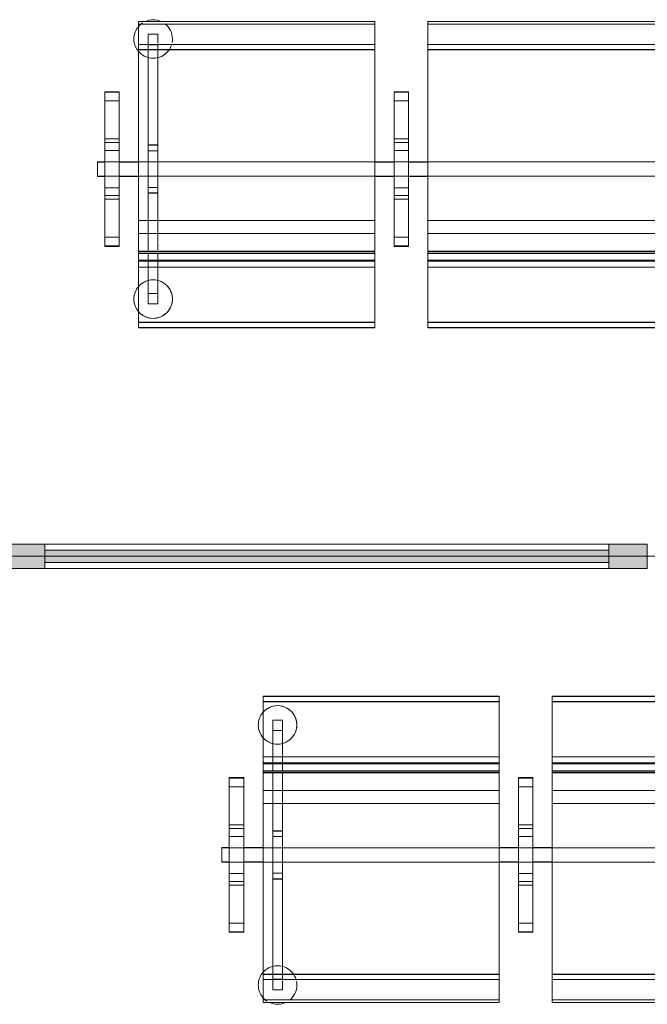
# Model space of a CAD drawing. Header units: millimetres. Extents: x 1110081 to 1268996, y -753649 to 3502.
# Tile 151 of 211: x 1202777 to 1204079, y -717696 to -715653. Entities that reach past the tile are written whole.
import ezdxf

# ---------------------------------------------------------------- set-up
doc = ezdxf.new("R2010")
doc.units = ezdxf.units.MM
for name, color, linetype, lineweight in [('A2312', 1, 'Continuous', 5), ('A272', 1, 'Continuous', 9), ('A822Custom 1Custom 2Custom 3Floor Plan00_Shared Levels and Grids', 1, 'Continuous', 5)]:
    doc.layers.add(name, color=color, linetype=linetype, lineweight=lineweight)

# ---------------------------------------------------------------- blocks, each defined once
blk = doc.blocks.new('279 - Seat-Gate-4-MO - 279 - Seat-Gate-4-MO-V168-H02-Nivå F-3_5 m_1_ Ny Plan 2 PV200')
at = {"layer": 'A272'}
for p, q in [((575.1, 773.4), (85.1, 773.4)), ((85.1, 773.4), (85.1, 759.7)), ((85.1, 773.4), (85.1, 768.4)), ((85.1, 740.2), (85.1, 768.4)), ((575.1, 768.4), (85.1, 768.4)), ((575.1, 767.8), (85.1, 767.8)), ((85.1, 767.8), (85.1, 138.2)), ((85.1, 759.7), (85.1, 728.1)), ((575.1, 773.4), (575.1, 773.4)), ((575.1, 759.7), (575.1, 773.4)), ((575.1, 768.4), (575.1, 773.4)), ((575.1, 768.4), (575.1, 740.2)), ((575.1, 138.2), (575.1, 767.8)), ((575.1, 728.1), (575.1, 759.7)), ((1175.1, 773.4), (685.1, 773.4)), ((685.1, 773.4), (685.1, 759.7)), ((685.1, 773.4), (685.1, 768.4)), ((685.1, 740.2), (685.1, 768.4)), ((1175.1, 768.4), (685.1, 768.4)), ((1175.1, 767.8), (685.1, 767.8)), ((685.1, 767.8), (685.1, 138.2)), ((685.1, 759.7), (685.1, 728.1)), ((85.1, 740.2), (85.1, 715.7)), ((105.3, 728.6), (105.3, 747.1)), ((105.3, 747.1), (105.3, 728.6)), ((105.3, 747.1), (125.3, 747.1)), ((105.3, 747.1), (125.3, 747.1)), ((125.3, 729.1), (125.3, 747.1)), ((125.3, 747.1), (125.3, 729.1)), ((575.1, 715.7), (575.1, 740.2)), ((685.1, 740.2), (685.1, 715.7)), ((85.1, 726), (85.1, 360.6)), ((85.1, 726), (575.1, 726)), ((85.1, 350), (85.1, 715.7)), ((85.1, 715.7), (575.1, 715.7)), ((575.1, 715.1), (85.1, 715.1)), ((105.3, 716.2), (105.3, 728.1)), ((105.3, 728.1), (105.3, 725.5)), ((105.3, 725.5), (105.3, 716.2)), ((125.3, 725.5), (105.3, 725.5)), ((105.3, 725.5), (125.3, 725.5)), ((105.3, 715.7), (105.3, 517.5)), ((105.3, 517.5), (105.3, 715.7)), ((125.3, 725.5), (125.3, 728.1)), ((125.3, 728.1), (125.3, 716.7)), ((125.3, 716.7), (125.3, 725.5)), ((125.3, 715.7), (125.3, 517.5)), ((125.3, 517.5), (125.3, 715.7)), ((575.1, 360.6), (575.1, 726)), ((575.1, 715.7), (575.1, 350)), ((685.1, 726), (685.1, 360.6)), ((685.1, 726), (1175.1, 726)), ((685.1, 350), (685.1, 715.7)), ((685.1, 715.7), (1175.1, 715.7)), ((1175.1, 715.1), (685.1, 715.1)), ((45.1, 627.8), (15.1, 627.8)), ((15.1, 627.8), (15.1, 608.9)), ((15.1, 627.8), (15.1, 627.2)), ((45.1, 627.2), (15.1, 627.2)), ((15.1, 627.2), (15.1, 307)), ((15.1, 627.2), (45.1, 627.2)), ((15.1, 625.2), (15.1, 608.9)), ((45.1, 627.2), (45.1, 627.8)), ((45.1, 608.9), (45.1, 627.8)), ((45.1, 307), (45.1, 627.2)), ((45.1, 608.9), (45.1, 625.2)), ((645.1, 627.8), (615.1, 627.8)), ((615.1, 627.8), (615.1, 608.9)), ((615.1, 627.8), (615.1, 627.2)), ((615.1, 307), (615.1, 627.2)), ((615.1, 627.2), (645.1, 627.2)), ((615.1, 627.2), (645.1, 627.2)), ((615.1, 625.2), (615.1, 608.9)), ((645.1, 627.2), (645.1, 627.8)), ((645.1, 608.9), (645.1, 627.8)), ((645.1, 627.2), (645.1, 307)), ((645.1, 608.9), (645.1, 625.2)), ((15.1, 608.8), (15.1, 609)), ((15.1, 467.7), (15.1, 608.9)), ((15.1, 588.9), (15.1, 608.9)), ((15.1, 608.8), (15.1, 530.5)), ((15.1, 522.7), (15.1, 608.8)), ((15.1, 608.8), (45.1, 608.8)), ((45.1, 609), (45.1, 608.8)), ((45.1, 608.9), (45.1, 467.7)), ((45.1, 608.9), (45.1, 588.9)), ((45.1, 530.5), (45.1, 608.8)), ((45.1, 608.8), (45.1, 522.7)), ((615.1, 608.8), (615.1, 609)), ((615.1, 608.9), (615.1, 609)), ((615.1, 467.7), (615.1, 608.9)), ((615.1, 588.9), (615.1, 608.9)), ((615.1, 608.8), (615.1, 530.5)), ((615.1, 522.7), (615.1, 608.8)), ((615.1, 608.8), (645.1, 608.8)), ((645.1, 609), (645.1, 608.8)), ((645.1, 608.9), (645.1, 467.7)), ((645.1, 608.9), (645.1, 588.9)), ((645.1, 530.5), (645.1, 608.8)), ((645.1, 608.8), (645.1, 522.7)), ((15.1, 588.9), (15.1, 467.7)), ((45.1, 467.7), (45.1, 588.9)), ((615.1, 588.9), (615.1, 467.7)), ((645.1, 467.7), (645.1, 588.9)), ((15.1, 530.5), (15.1, 467.7)), ((15.1, 530.5), (45.1, 530.5)), ((15.1, 506.4), (15.1, 522.7)), ((15.1, 522.7), (45.1, 522.7)), ((45.1, 467.7), (45.1, 530.5)), ((45.1, 522.7), (45.1, 506.4)), ((105.3, 482.6), (105.3, 517.5)), ((105.3, 517.5), (125.3, 517.5)), ((105.3, 517), (105.3, 505.5)), ((105.3, 517), (125.3, 517)), ((125.3, 517.5), (125.3, 482.6)), ((125.3, 505.5), (125.3, 517)), ((615.1, 530.5), (615.1, 467.7)), ((615.1, 530.5), (645.1, 530.5)), ((615.1, 506.4), (615.1, 522.7)), ((615.1, 522.7), (645.1, 522.7)), ((645.1, 467.7), (645.1, 530.5)), ((645.1, 522.7), (645.1, 506.4)), ((15.1, 467.7), (15.1, 506.4)), ((15.1, 506.4), (45.1, 506.4)), ((45.1, 506.4), (45.1, 467.7)), ((105.3, 505.5), (105.3, 482.6)), ((105.3, 505.5), (125.3, 505.5)), ((125.3, 482.6), (125.3, 505.5)), ((615.1, 467.7), (615.1, 506.4)), ((615.1, 506.4), (645.1, 506.4)), ((645.1, 506.4), (645.1, 467.7)), ((0, 482.6), (0, 467.6)), ((0, 467.6), (0, 482.6)), ((15.1, 482.6), (0, 482.6)), ((0, 482.6), (15.1, 482.6)), ((0, 482.1), (15.1, 482.1)), ((0, 452.1), (0, 482.1)), ((45.1, 482.6), (15.1, 482.6)), ((15.1, 482.6), (45.1, 482.6)), ((85.1, 482.6), (45.1, 482.6)), ((45.1, 482.6), (85.1, 482.6)), ((45.1, 482.1), (85.1, 482.1)), ((575.1, 482.6), (85.1, 482.6)), ((85.1, 482.6), (105.3, 482.6)), ((105.3, 482.6), (125.3, 482.6)), ((105.3, 482.6), (105.3, 452.6)), ((105.3, 452.6), (105.3, 482.6)), ((125.3, 482.6), (575.1, 482.6)), ((125.3, 482.6), (125.3, 452.6)), ((125.3, 452.6), (125.3, 482.6)), ((615.1, 482.6), (575.1, 482.6)), ((575.1, 482.6), (615.1, 482.6)), ((615.1, 482.1), (575.1, 482.1)), ((645.1, 482.6), (615.1, 482.6)), ((615.1, 482.6), (645.1, 482.6)), ((685.1, 482.6), (645.1, 482.6)), ((645.1, 482.6), (685.1, 482.6)), ((645.1, 482.1), (685.1, 482.1)), ((1175.1, 482.6), (685.1, 482.6)), ((685.1, 482.6), (1175.1, 482.6)), ((0, 467.6), (0, 452.6)), ((0, 452.6), (0, 467.6)), ((0, 452.6), (15.1, 452.6)), ((0, 452.6), (15.1, 452.6)), ((15.1, 452.1), (0, 452.1)), ((15.1, 467.7), (15.1, 404.9)), ((15.1, 326.5), (15.1, 467.7)), ((15.1, 467.7), (15.1, 346.5)), ((15.1, 429), (15.1, 467.7)), ((15.1, 452.6), (45.1, 452.6)), ((15.1, 452.6), (45.1, 452.6)), ((45.1, 467.7), (45.1, 326.5)), ((45.1, 404.9), (45.1, 467.7)), ((45.1, 467.7), (45.1, 429)), ((45.1, 346.5), (45.1, 467.7)), ((45.1, 452.6), (85.1, 452.6)), ((45.1, 452.6), (85.1, 452.6)), ((45.1, 452.1), (85.1, 452.1)), ((85.1, 452.6), (575.1, 452.6)), ((85.1, 452.6), (105.3, 452.6)), ((105.3, 452.6), (125.3, 452.6)), ((105.3, 452.6), (105.3, 429.6)), ((105.3, 417.6), (105.3, 452.6)), ((125.3, 452.6), (575.1, 452.6)), ((125.3, 452.6), (125.3, 417.6)), ((125.3, 429.6), (125.3, 452.6)), ((575.1, 452.6), (615.1, 452.6)), ((575.1, 452.6), (615.1, 452.6)), ((615.1, 452.1), (575.1, 452.1)), ((615.1, 467.7), (615.1, 404.9)), ((615.1, 326.5), (615.1, 467.7)), ((615.1, 467.7), (615.1, 346.5)), ((615.1, 429), (615.1, 467.7)), ((615.1, 452.6), (645.1, 452.6)), ((615.1, 452.6), (645.1, 452.6)), ((645.1, 467.7), (645.1, 326.5)), ((645.1, 404.9), (645.1, 467.7)), ((645.1, 467.7), (645.1, 429)), ((645.1, 346.5), (645.1, 467.7)), ((645.1, 452.6), (685.1, 452.6)), ((645.1, 452.6), (685.1, 452.6)), ((645.1, 452.1), (685.1, 452.1)), ((685.1, 452.6), (1175.1, 452.6)), ((685.1, 452.6), (1175.1, 452.6)), ((15.1, 412.7), (15.1, 429)), ((15.1, 429), (45.1, 429)), ((45.1, 429), (45.1, 412.7)), ((105.3, 429.6), (105.3, 418.1)), ((105.3, 429.6), (125.3, 429.6)), ((125.3, 418.1), (125.3, 429.6)), ((615.1, 412.7), (615.1, 429)), ((615.1, 429), (645.1, 429)), ((645.1, 429), (645.1, 412.7)), ((15.1, 326.6), (15.1, 412.7)), ((15.1, 412.7), (45.1, 412.7)), ((45.1, 412.7), (45.1, 326.6)), ((105.3, 418.1), (125.3, 418.1)), ((105.3, 417.6), (105.3, 338.4)), ((105.3, 338.4), (105.3, 417.6)), ((105.3, 417.6), (125.3, 417.6)), ((125.3, 417.6), (125.3, 338.9)), ((125.3, 338.9), (125.3, 417.6)), ((615.1, 326.6), (615.1, 412.7)), ((615.1, 412.7), (645.1, 412.7)), ((645.1, 412.7), (645.1, 326.6)), ((15.1, 404.9), (15.1, 326.6)), ((15.1, 404.9), (45.1, 404.9)), ((45.1, 326.6), (45.1, 404.9)), ((615.1, 404.9), (615.1, 326.6)), ((615.1, 404.9), (645.1, 404.9)), ((645.1, 326.6), (645.1, 404.9)), ((85.1, 360.6), (85.1, 333.7)), ((85.1, 360.6), (575.1, 360.6)), ((85.1, 294.8), (85.1, 350)), ((575.1, 333.7), (575.1, 360.6)), ((575.1, 350), (575.1, 294.8)), ((685.1, 360.6), (685.1, 333.7)), ((685.1, 360.6), (1175.1, 360.6)), ((685.1, 294.8), (685.1, 350)), ((15.1, 326.5), (15.1, 346.5)), ((45.1, 346.5), (45.1, 326.5)), ((85.1, 333.7), (85.1, 317.4)), ((85.1, 333.7), (575.1, 333.7)), ((105.3, 337.9), (105.3, 326.7)), ((105.3, 326.7), (105.3, 337.9)), ((125.3, 337.9), (125.3, 327.2)), ((125.3, 327.2), (125.3, 337.9)), ((575.1, 317.4), (575.1, 333.7)), ((615.1, 326.5), (615.1, 346.5)), ((645.1, 346.5), (645.1, 326.5)), ((685.1, 333.7), (685.1, 317.4)), ((685.1, 333.7), (1175.1, 333.7)), ((15.1, 326.4), (15.1, 326.6)), ((15.1, 326.6), (45.1, 326.6)), ((15.1, 326.5), (15.1, 310.2)), ((15.1, 326.5), (15.1, 307.6)), ((15.1, 326.4), (15.1, 326.5)), ((15.1, 308.2), (15.1, 307.6)), ((15.1, 308.2), (45.1, 308.2)), ((15.1, 307.6), (45.1, 307.6)), ((15.1, 307), (45.1, 307)), ((45.1, 326.6), (45.1, 326.4)), ((45.1, 307.6), (45.1, 326.5)), ((45.1, 310.2), (45.1, 326.5)), ((45.1, 307.6), (45.1, 308.2)), ((85.1, 315.5), (85.1, 299.2)), ((105.3, 326.3), (105.3, 316)), ((105.3, 316), (105.3, 326.3)), ((105.3, 315.6), (105.3, 306.9)), ((105.3, 306.9), (105.3, 315.6)), ((105.3, 306.5), (105.3, 299.7)), ((105.3, 299.7), (105.3, 306.5)), ((125.3, 326.3), (125.3, 316.5)), ((125.3, 316.5), (125.3, 326.3)), ((125.3, 315.6), (125.3, 307.3)), ((125.3, 307.3), (125.3, 315.6)), ((125.3, 306.5), (125.3, 300)), ((125.3, 300), (125.3, 306.5)), ((575.1, 299.2), (575.1, 315.5)), ((615.1, 326.4), (615.1, 326.6)), ((615.1, 326.6), (645.1, 326.6)), ((615.1, 326.5), (615.1, 310.2)), ((615.1, 326.5), (615.1, 307.6)), ((615.1, 308.2), (615.1, 307.6)), ((615.1, 308.2), (645.1, 308.2)), ((615.1, 307.6), (645.1, 307.6)), ((645.1, 307), (615.1, 307)), ((645.1, 326.6), (645.1, 326.4)), ((645.1, 307.6), (645.1, 326.5)), ((645.1, 310.2), (645.1, 326.5)), ((645.1, 326.5), (645.1, 326.4)), ((645.1, 307.6), (645.1, 308.2)), ((685.1, 315.5), (685.1, 299.2)), ((85.1, 297.8), (85.1, 294.5)), ((85.1, 297), (575.1, 297)), ((575.1, 296.1), (85.1, 296.1)), ((85.1, 296.1), (85.1, 263.9)), ((85.1, 295), (85.1, 292.8)), ((85.1, 292.8), (85.1, 294.8)), ((85.1, 292.8), (575.1, 292.8)), ((85.1, 290.9), (85.1, 283.8)), ((105.3, 298.1), (105.3, 295)), ((105.3, 295), (105.3, 298.1)), ((105.3, 292.9), (105.3, 284.6)), ((105.3, 284.6), (105.3, 292.9)), ((125.3, 298.1), (125.3, 295.2)), ((125.3, 295.2), (125.3, 298.1)), ((125.3, 293), (125.3, 285)), ((125.3, 285), (125.3, 293)), ((575.1, 294.5), (575.1, 297.8)), ((575.1, 263.9), (575.1, 296.1)), ((575.1, 292.8), (575.1, 295)), ((575.1, 294.8), (575.1, 292.8)), ((575.1, 283.8), (575.1, 290.9)), ((685.1, 297.8), (685.1, 294.5)), ((685.1, 297), (1175.1, 297)), ((1175.1, 296.1), (685.1, 296.1)), ((685.1, 296.1), (685.1, 263.9)), ((685.1, 295), (685.1, 292.8)), ((685.1, 292.8), (685.1, 294.8)), ((685.1, 292.8), (1175.1, 292.8)), ((685.1, 290.9), (685.1, 283.8)), ((85.1, 282.3), (85.1, 278.3)), ((85.1, 254.6), (85.1, 279.4)), ((85.1, 276.9), (85.1, 278.7)), ((85.1, 278.7), (575.1, 278.7)), ((85.1, 277.5), (85.1, 276.7)), ((85.1, 276.9), (85.1, 276.7)), ((85.1, 276.7), (575.1, 276.7)), ((105.3, 284.2), (105.3, 278.7)), ((105.3, 278.7), (105.3, 284.2)), ((105.3, 276.9), (105.3, 264.7)), ((105.3, 264.7), (105.3, 276.9)), ((125.3, 284.2), (125.3, 278.7)), ((125.3, 278.7), (125.3, 284.2)), ((125.3, 276.9), (125.3, 265.5)), ((125.3, 265.5), (125.3, 276.9)), ((575.1, 278.3), (575.1, 282.3)), ((575.1, 279.4), (575.1, 254.6)), ((575.1, 278.7), (575.1, 276.9)), ((575.1, 276.7), (575.1, 277.5)), ((575.1, 276.7), (575.1, 276.9)), ((685.1, 282.3), (685.1, 278.3)), ((685.1, 254.6), (685.1, 279.4)), ((685.1, 276.9), (685.1, 278.7)), ((685.1, 278.7), (1175.1, 278.7)), ((685.1, 277.5), (685.1, 276.7)), ((685.1, 276.9), (685.1, 276.7)), ((685.1, 276.7), (1175.1, 276.7)), ((85.1, 149.8), (85.1, 263.9)), ((85.1, 263.9), (575.1, 263.9)), ((85.1, 254.6), (85.1, 138.7)), ((105.3, 263.9), (105.3, 209.5)), ((105.3, 188), (105.3, 263.9)), ((125.3, 263.9), (125.3, 188)), ((125.3, 209.5), (125.3, 263.9)), ((575.1, 263.9), (575.1, 149.8)), ((575.1, 138.7), (575.1, 254.6)), ((685.1, 149.8), (685.1, 263.9)), ((685.1, 263.9), (1175.1, 263.9)), ((685.1, 254.6), (685.1, 138.7)), ((105.3, 209.5), (105.3, 188)), ((125.3, 209.5), (105.3, 209.5)), ((105.3, 209.5), (125.3, 209.5)), ((125.3, 188), (125.3, 209.5)), ((105.3, 188), (125.3, 188)), ((105.3, 188), (125.3, 188)), ((85.1, 138.7), (85.1, 149.8)), ((85.1, 149.8), (575.1, 149.8)), ((575.1, 149.2), (85.1, 149.2)), ((575.1, 149.8), (575.1, 138.7)), ((685.1, 138.7), (685.1, 149.8)), ((685.1, 149.8), (1175.1, 149.8)), ((1175.1, 149.2), (685.1, 149.2)), ((85.1, 138.7), (575.1, 138.7)), ((85.1, 138.2), (575.1, 138.2)), ((685.1, 138.7), (1175.1, 138.7)), ((685.1, 138.2), (1175.1, 138.2))]:
    blk.add_line(p, q, dxfattribs=at)
for centre, start, end in [((115.3, 737.4), 65.1984, 114.8016), ((115.3, 737.4), 65.1984, 114.8016), ((115.3, 737.4), 139.4788, 180), ((115.3, 737.4), 139.4788, 180), ((115.3, 737.4), 128.5023, 139.4788), ((115.3, 737.4), 128.5023, 139.4788), ((115.3, 737.4), 123.8235, 128.4496), ((115.3, 737.4), 123.8235, 128.4496), ((115.3, 737.4), 360, 51.4977), ((115.3, 737.4), 0, 51.4977), ((115.3, 737.4), 180, 220.5212), ((115.3, 737.4), 180, 220.5212), ((115.3, 737.4), 349.0596, 360), ((115.3, 737.4), 349.0596, 360), ((115.3, 737.4), 285, 326.9497), ((115.3, 737.4), 315, 326.9497), ((115.3, 737.4), 330, 345), ((115.3, 737.4), 330, 345), ((115.3, 737.4), 220.5212, 255), ((115.3, 737.4), 220.5212, 255), ((115.3, 737.4), 255.5111, 284.4889), ((115.3, 737.4), 255.5111, 284.4889), ((115.3, 737.4), 285, 315), ((115.3, 197.9), 105, 139.4788), ((115.3, 197.9), 120, 139.4788), ((115.3, 197.9), 105, 120), ((115.3, 197.9), 75.5111, 104.4889), ((115.3, 197.9), 75.5111, 104.4889), ((115.3, 197.9), 360, 75), ((115.3, 197.9), 15, 75), ((115.3, 197.9), 139.4788, 180), ((115.3, 197.9), 139.4788, 180), ((115.3, 197.9), 360, 15), ((115.3, 197.9), 180, 220.5212), ((115.3, 197.9), 180, 220.5212), ((115.3, 197.9), 220.5212, 360), ((115.3, 197.9), 315, 360), ((115.3, 197.9), 220.5212, 300), ((115.3, 197.9), 300, 315)]:
    blk.add_arc(centre, 40, start, end, dxfattribs=at)
blk = doc.blocks.new('279 - Seat-Gate-4-MO - 279 - Seat-Gate-4-MO-V170-H02-Nivå F-3_5 m_1_ Ny Plan 2 PV200')
at = {"layer": 'A272'}
for p, q in [((85.1, -767.8), (85.1, -138.2)), ((85.1, -138.2), (575.1, -138.2)), ((85.1, -149.8), (85.1, -138.7)), ((85.1, -138.7), (85.1, -254.6)), ((575.1, -138.7), (85.1, -138.7)), ((575.1, -138.2), (575.1, -767.8)), ((575.1, -254.6), (575.1, -138.7)), ((575.1, -138.7), (575.1, -149.8)), ((685.1, -767.8), (685.1, -138.2)), ((685.1, -138.2), (1175.1, -138.2)), ((685.1, -149.8), (685.1, -138.7)), ((685.1, -138.7), (685.1, -254.6)), ((1175.1, -138.7), (685.1, -138.7)), ((575.1, -149.2), (85.1, -149.2)), ((85.1, -263.9), (85.1, -149.8)), ((575.1, -149.8), (85.1, -149.8)), ((575.1, -149.8), (575.1, -263.9)), ((1175.1, -149.2), (685.1, -149.2)), ((685.1, -263.9), (685.1, -149.8)), ((1175.1, -149.8), (685.1, -149.8)), ((105.3, -263.9), (105.3, -188)), ((105.3, -188), (105.3, -209.5)), ((125.3, -188), (105.3, -188)), ((125.3, -188), (105.3, -188)), ((125.3, -209.5), (125.3, -188)), ((125.3, -188), (125.3, -263.9)), ((105.3, -209.5), (105.3, -263.9)), ((105.3, -209.5), (125.3, -209.5)), ((125.3, -209.5), (105.3, -209.5)), ((125.3, -263.9), (125.3, -209.5)), ((85.1, -279.4), (85.1, -254.6)), ((85.1, -263.9), (85.1, -296.1)), ((575.1, -263.9), (85.1, -263.9)), ((105.3, -276.9), (105.3, -264.7)), ((105.3, -264.7), (105.3, -276.9)), ((575.1, -254.6), (575.1, -279.4)), ((575.1, -296.1), (575.1, -263.9)), ((685.1, -279.4), (685.1, -254.6)), ((685.1, -263.9), (685.1, -296.1)), ((1175.1, -263.9), (685.1, -263.9)), ((575.1, -276.7), (85.1, -276.7)), ((85.1, -276.7), (85.1, -277.5)), ((85.1, -276.7), (85.1, -276.9)), ((85.1, -278.7), (85.1, -276.9)), ((85.1, -278.3), (85.1, -282.3)), ((575.1, -278.7), (85.1, -278.7)), ((85.1, -283.8), (85.1, -290.9)), ((105.3, -284.2), (105.3, -278.7)), ((105.3, -278.7), (105.3, -284.2)), ((105.3, -292.9), (105.3, -284.6)), ((105.3, -284.6), (105.3, -292.9)), ((125.3, -276.9), (125.3, -265.5)), ((125.3, -265.5), (125.3, -276.9)), ((125.3, -284.2), (125.3, -278.7)), ((125.3, -278.7), (125.3, -284.2)), ((125.3, -293), (125.3, -285)), ((125.3, -285), (125.3, -293)), ((575.1, -277.5), (575.1, -276.7)), ((575.1, -276.9), (575.1, -276.7)), ((575.1, -276.9), (575.1, -278.7)), ((575.1, -282.3), (575.1, -278.3)), ((575.1, -290.9), (575.1, -283.8)), ((1175.1, -276.7), (685.1, -276.7)), ((685.1, -276.7), (685.1, -277.5)), ((685.1, -276.7), (685.1, -276.9)), ((685.1, -278.7), (685.1, -276.9)), ((685.1, -278.3), (685.1, -282.3)), ((1175.1, -278.7), (685.1, -278.7)), ((685.1, -283.8), (685.1, -290.9)), ((85.1, -294.8), (85.1, -292.8)), ((85.1, -292.8), (85.1, -295)), ((575.1, -292.8), (85.1, -292.8)), ((85.1, -294.5), (85.1, -315.5)), ((85.1, -350), (85.1, -294.8)), ((85.1, -296.1), (575.1, -296.1)), ((85.1, -297), (575.1, -297)), ((105.3, -299.5), (105.3, -295)), ((105.3, -295), (105.3, -299.5)), ((105.3, -306.5), (105.3, -299.7)), ((105.3, -299.7), (105.3, -306.5)), ((125.3, -299.5), (125.3, -295.2)), ((125.3, -295.2), (125.3, -299.5)), ((125.3, -306.5), (125.3, -300)), ((125.3, -300), (125.3, -306.5)), ((575.1, -295), (575.1, -292.8)), ((575.1, -292.8), (575.1, -294.8)), ((575.1, -315.5), (575.1, -294.5)), ((575.1, -294.8), (575.1, -350)), ((685.1, -294.8), (685.1, -292.8)), ((685.1, -292.8), (685.1, -295)), ((1175.1, -292.8), (685.1, -292.8)), ((685.1, -294.5), (685.1, -315.5)), ((685.1, -350), (685.1, -294.8)), ((685.1, -296.1), (1175.1, -296.1)), ((685.1, -297), (1175.1, -297)), ((15.1, -627.2), (15.1, -307)), ((15.1, -307), (45.1, -307)), ((45.1, -307.6), (15.1, -307.6)), ((15.1, -307.6), (15.1, -326.5)), ((15.1, -307.6), (15.1, -308.2)), ((45.1, -308.2), (15.1, -308.2)), ((15.1, -310.2), (15.1, -326.5)), ((15.1, -326.5), (15.1, -326.4)), ((15.1, -326.6), (15.1, -326.4)), ((15.1, -467.7), (15.1, -326.5)), ((15.1, -346.5), (15.1, -326.5)), ((15.1, -326.6), (15.1, -404.9)), ((15.1, -412.7), (15.1, -326.6)), ((45.1, -326.6), (15.1, -326.6)), ((45.1, -307), (45.1, -627.2)), ((45.1, -308.2), (45.1, -307.6)), ((45.1, -326.5), (45.1, -307.6)), ((45.1, -326.5), (45.1, -310.2)), ((45.1, -326.4), (45.1, -326.6)), ((45.1, -326.5), (45.1, -467.7)), ((45.1, -326.5), (45.1, -346.5)), ((45.1, -404.9), (45.1, -326.6)), ((45.1, -326.6), (45.1, -412.7)), ((85.1, -317.4), (85.1, -333.7)), ((105.3, -315.6), (105.3, -306.9)), ((105.3, -306.9), (105.3, -315.6)), ((105.3, -326.3), (105.3, -316)), ((105.3, -316), (105.3, -326.3)), ((105.3, -337.9), (105.3, -326.7)), ((105.3, -326.7), (105.3, -337.9)), ((125.3, -315.6), (125.3, -307.3)), ((125.3, -307.3), (125.3, -315.6)), ((125.3, -326.3), (125.3, -316.5)), ((125.3, -316.5), (125.3, -326.3)), ((575.1, -333.7), (575.1, -317.4)), ((615.1, -307), (615.1, -627.2)), ((645.1, -307), (615.1, -307)), ((645.1, -307.6), (615.1, -307.6)), ((615.1, -307.6), (615.1, -326.5)), ((615.1, -307.6), (615.1, -308.2)), ((645.1, -308.2), (615.1, -308.2)), ((615.1, -310.2), (615.1, -326.5)), ((615.1, -326.6), (615.1, -326.4)), ((615.1, -467.7), (615.1, -326.5)), ((615.1, -346.5), (615.1, -326.5)), ((615.1, -326.6), (615.1, -404.9)), ((615.1, -412.7), (615.1, -326.6)), ((645.1, -326.6), (615.1, -326.6)), ((645.1, -627.2), (645.1, -307)), ((645.1, -308.2), (645.1, -307.6)), ((645.1, -326.5), (645.1, -307.6)), ((645.1, -326.5), (645.1, -310.2)), ((645.1, -326.4), (645.1, -326.6)), ((645.1, -326.5), (645.1, -467.7)), ((645.1, -326.5), (645.1, -346.5)), ((645.1, -404.9), (645.1, -326.6)), ((645.1, -326.6), (645.1, -412.7)), ((685.1, -317.4), (685.1, -333.7)), ((15.1, -346.5), (15.1, -467.7)), ((45.1, -467.7), (45.1, -346.5)), ((85.1, -333.7), (85.1, -360.6)), ((575.1, -333.7), (85.1, -333.7)), ((105.3, -417.6), (105.3, -338.4)), ((105.3, -338.4), (105.3, -417.6)), ((125.3, -337.9), (125.3, -327.2)), ((125.3, -327.2), (125.3, -337.9)), ((125.3, -417.6), (125.3, -338.9)), ((125.3, -338.9), (125.3, -417.6)), ((575.1, -360.6), (575.1, -333.7)), ((615.1, -346.5), (615.1, -467.7)), ((645.1, -467.7), (645.1, -346.5)), ((685.1, -333.7), (685.1, -360.6)), ((1175.1, -333.7), (685.1, -333.7)), ((85.1, -715.7), (85.1, -350)), ((85.1, -360.6), (85.1, -726)), ((575.1, -360.6), (85.1, -360.6)), ((575.1, -350), (575.1, -715.7)), ((575.1, -726), (575.1, -360.6)), ((685.1, -715.7), (685.1, -350)), ((685.1, -360.6), (685.1, -726)), ((1175.1, -360.6), (685.1, -360.6)), ((15.1, -404.9), (15.1, -467.7)), ((45.1, -404.9), (15.1, -404.9)), ((45.1, -467.7), (45.1, -404.9)), ((615.1, -404.9), (615.1, -467.7)), ((645.1, -404.9), (615.1, -404.9)), ((645.1, -467.7), (645.1, -404.9)), ((15.1, -429), (15.1, -412.7)), ((45.1, -412.7), (15.1, -412.7)), ((45.1, -412.7), (45.1, -429)), ((105.3, -452.6), (105.3, -417.6)), ((125.3, -417.6), (105.3, -417.6)), ((105.3, -418.1), (105.3, -429.6)), ((125.3, -418.1), (105.3, -418.1)), ((125.3, -417.6), (125.3, -452.6)), ((125.3, -429.6), (125.3, -418.1)), ((615.1, -429), (615.1, -412.7)), ((645.1, -412.7), (615.1, -412.7)), ((645.1, -412.7), (645.1, -429)), ((15.1, -467.7), (15.1, -429)), ((45.1, -429), (15.1, -429)), ((45.1, -429), (45.1, -467.7)), ((105.3, -429.6), (105.3, -452.6)), ((125.3, -429.6), (105.3, -429.6)), ((125.3, -452.6), (125.3, -429.6)), ((615.1, -467.7), (615.1, -429)), ((645.1, -429), (615.1, -429)), ((645.1, -429), (645.1, -467.7)), ((0, -452.1), (0, -482.1)), ((15.1, -452.1), (0, -452.1)), ((0, -467.6), (0, -452.6)), ((0, -452.6), (0, -467.6)), ((15.1, -452.6), (0, -452.6)), ((15.1, -452.6), (0, -452.6)), ((0, -482.6), (0, -467.6)), ((0, -467.6), (0, -482.6)), ((45.1, -452.6), (15.1, -452.6)), ((45.1, -452.6), (15.1, -452.6)), ((15.1, -467.7), (15.1, -530.5)), ((15.1, -608.9), (15.1, -467.7)), ((15.1, -506.4), (15.1, -467.7)), ((15.1, -467.7), (15.1, -588.9)), ((45.1, -452.1), (85.1, -452.1)), ((85.1, -452.6), (45.1, -452.6)), ((85.1, -452.6), (45.1, -452.6)), ((45.1, -467.7), (45.1, -608.9)), ((45.1, -530.5), (45.1, -467.7)), ((45.1, -588.9), (45.1, -467.7)), ((45.1, -467.7), (45.1, -506.4)), ((575.1, -452.6), (85.1, -452.6)), ((105.3, -452.6), (85.1, -452.6)), ((125.3, -452.6), (105.3, -452.6)), ((105.3, -482.6), (105.3, -452.6)), ((105.3, -452.6), (105.3, -482.6)), ((575.1, -452.6), (125.3, -452.6)), ((125.3, -482.6), (125.3, -452.6)), ((125.3, -452.6), (125.3, -482.6)), ((615.1, -452.1), (575.1, -452.1)), ((615.1, -452.6), (575.1, -452.6)), ((615.1, -452.6), (575.1, -452.6)), ((645.1, -452.6), (615.1, -452.6)), ((645.1, -452.6), (615.1, -452.6)), ((615.1, -467.7), (615.1, -530.5)), ((615.1, -608.9), (615.1, -467.7)), ((615.1, -506.4), (615.1, -467.7)), ((615.1, -467.7), (615.1, -588.9)), ((645.1, -452.1), (685.1, -452.1)), ((685.1, -452.6), (645.1, -452.6)), ((685.1, -452.6), (645.1, -452.6)), ((645.1, -467.7), (645.1, -608.9)), ((645.1, -530.5), (645.1, -467.7)), ((645.1, -588.9), (645.1, -467.7)), ((645.1, -467.7), (645.1, -506.4)), ((1175.1, -452.6), (685.1, -452.6)), ((1175.1, -452.6), (685.1, -452.6)), ((0, -482.1), (15.1, -482.1)), ((0, -482.6), (15.1, -482.6)), ((15.1, -482.6), (0, -482.6)), ((15.1, -482.6), (45.1, -482.6)), ((45.1, -482.6), (15.1, -482.6)), ((45.1, -482.1), (85.1, -482.1)), ((45.1, -482.6), (85.1, -482.6)), ((85.1, -482.6), (45.1, -482.6)), ((85.1, -482.6), (575.1, -482.6)), ((105.3, -482.6), (85.1, -482.6)), ((125.3, -482.6), (105.3, -482.6)), ((105.3, -517.5), (105.3, -482.6)), ((105.3, -482.6), (105.3, -505.5)), ((575.1, -482.6), (125.3, -482.6)), ((125.3, -505.5), (125.3, -482.6)), ((125.3, -482.6), (125.3, -517.5)), ((615.1, -482.1), (575.1, -482.1)), ((575.1, -482.6), (615.1, -482.6)), ((615.1, -482.6), (575.1, -482.6)), ((615.1, -482.6), (645.1, -482.6)), ((645.1, -482.6), (615.1, -482.6)), ((645.1, -482.1), (685.1, -482.1)), ((645.1, -482.6), (685.1, -482.6)), ((685.1, -482.6), (645.1, -482.6)), ((685.1, -482.6), (1175.1, -482.6)), ((1175.1, -482.6), (685.1, -482.6)), ((15.1, -522.7), (15.1, -506.4)), ((45.1, -506.4), (15.1, -506.4)), ((45.1, -506.4), (45.1, -522.7)), ((105.3, -505.5), (105.3, -517)), ((125.3, -505.5), (105.3, -505.5)), ((125.3, -517), (125.3, -505.5)), ((615.1, -522.7), (615.1, -506.4)), ((645.1, -506.4), (615.1, -506.4)), ((645.1, -506.4), (645.1, -522.7)), ((15.1, -608.8), (15.1, -522.7)), ((45.1, -522.7), (15.1, -522.7)), ((15.1, -530.5), (15.1, -608.8)), ((45.1, -530.5), (15.1, -530.5)), ((45.1, -522.7), (45.1, -608.8)), ((45.1, -608.8), (45.1, -530.5)), ((125.3, -517), (105.3, -517)), ((105.3, -715.7), (105.3, -517.5)), ((105.3, -517.5), (105.3, -715.7)), ((125.3, -517.5), (105.3, -517.5)), ((125.3, -715.7), (125.3, -517.5)), ((125.3, -517.5), (125.3, -715.7)), ((615.1, -608.8), (615.1, -522.7)), ((645.1, -522.7), (615.1, -522.7)), ((615.1, -530.5), (615.1, -608.8)), ((645.1, -530.5), (615.1, -530.5)), ((645.1, -522.7), (645.1, -608.8)), ((645.1, -608.8), (645.1, -530.5)), ((15.1, -608.9), (15.1, -588.9)), ((45.1, -588.9), (45.1, -608.9)), ((615.1, -608.9), (615.1, -588.9)), ((645.1, -588.9), (645.1, -608.9)), ((15.1, -609), (15.1, -608.8)), ((45.1, -608.8), (15.1, -608.8)), ((15.1, -608.9), (15.1, -625.2)), ((15.1, -608.9), (15.1, -627.8)), ((15.1, -609), (15.1, -608.9)), ((45.1, -608.8), (45.1, -609)), ((45.1, -627.8), (45.1, -608.9)), ((45.1, -625.2), (45.1, -608.9)), ((615.1, -609), (615.1, -608.8)), ((645.1, -608.8), (615.1, -608.8)), ((615.1, -608.9), (615.1, -625.2)), ((615.1, -608.9), (615.1, -627.8)), ((615.1, -609), (615.1, -608.9)), ((645.1, -608.8), (645.1, -609)), ((645.1, -627.8), (645.1, -608.9)), ((645.1, -625.2), (645.1, -608.9)), ((45.1, -627.2), (15.1, -627.2)), ((15.1, -627.2), (15.1, -627.8)), ((45.1, -627.2), (15.1, -627.2)), ((15.1, -627.8), (45.1, -627.8)), ((45.1, -627.8), (45.1, -627.2)), ((615.1, -627.2), (645.1, -627.2)), ((615.1, -627.2), (615.1, -627.8)), ((645.1, -627.2), (615.1, -627.2)), ((615.1, -627.8), (645.1, -627.8)), ((645.1, -627.8), (645.1, -627.2)), ((575.1, -715.1), (85.1, -715.1)), ((85.1, -715.7), (85.1, -740.2)), ((575.1, -715.7), (85.1, -715.7)), ((575.1, -726), (85.1, -726)), ((85.1, -728.1), (85.1, -759.7)), ((105.3, -728.1), (105.3, -716.2)), ((105.3, -716.2), (105.3, -725.5)), ((105.3, -725.5), (105.3, -728.1)), ((105.3, -725.5), (125.3, -725.5)), ((125.3, -725.5), (105.3, -725.5)), ((105.3, -728.6), (105.3, -747.1)), ((105.3, -747.1), (105.3, -728.6)), ((125.3, -725.5), (125.3, -716.7)), ((125.3, -716.7), (125.3, -728.1)), ((125.3, -728.1), (125.3, -725.5)), ((125.3, -729.1), (125.3, -747.1)), ((125.3, -747.1), (125.3, -729.1)), ((575.1, -740.2), (575.1, -715.7)), ((575.1, -759.7), (575.1, -728.1)), ((1175.1, -715.1), (685.1, -715.1)), ((685.1, -715.7), (685.1, -740.2)), ((1175.1, -715.7), (685.1, -715.7)), ((1175.1, -726), (685.1, -726)), ((685.1, -728.1), (685.1, -759.7)), ((85.1, -768.4), (85.1, -740.2)), ((125.3, -747.1), (105.3, -747.1)), ((125.3, -747.1), (105.3, -747.1)), ((575.1, -740.2), (575.1, -768.4)), ((685.1, -768.4), (685.1, -740.2)), ((85.1, -759.7), (85.1, -773.4)), ((575.1, -767.8), (85.1, -767.8)), ((85.1, -768.4), (85.1, -773.4)), ((85.1, -768.4), (575.1, -768.4)), ((85.1, -773.4), (575.1, -773.4)), ((575.1, -773.4), (575.1, -759.7)), ((575.1, -773.4), (575.1, -768.4)), ((575.1, -773.4), (575.1, -773.4)), ((685.1, -759.7), (685.1, -773.4)), ((1175.1, -767.8), (685.1, -767.8)), ((685.1, -768.4), (685.1, -773.4)), ((685.1, -768.4), (1175.1, -768.4)), ((685.1, -773.4), (1175.1, -773.4))]:
    blk.add_line(p, q, dxfattribs=at)
for centre, start, end in [((115.3, -197.9), 0, 139.4788), ((115.3, -197.9), 90, 139.4788), ((115.3, -197.9), 60, 90), ((115.3, -197.9), 45, 60), ((115.3, -197.9), 139.4788, 180), ((115.3, -197.9), 139.4788, 180), ((115.3, -197.9), 15, 45), ((115.3, -197.9), 180, 220.5212), ((115.3, -197.9), 180, 220.5212), ((115.3, -197.9), 285, 0), ((115.3, -197.9), 330, 0), ((115.3, -197.9), 0, 15), ((115.3, -197.9), 220.5212, 255), ((115.3, -197.9), 220.5212, 225), ((115.3, -197.9), 300, 330), ((115.3, -197.9), 225, 240), ((115.3, -197.9), 240, 255), ((115.3, -197.9), 255.5111, 270), ((115.3, -197.9), 255.5111, 270), ((115.3, -197.9), 270, 284.4889), ((115.3, -197.9), 270, 284.4889), ((115.3, -197.9), 285, 300), ((115.3, -737.4), 139.4788, 180), ((115.3, -737.4), 139.4788, 180), ((115.3, -737.4), 105, 139.4788), ((115.3, -737.4), 105, 139.4788), ((115.3, -737.4), 75.5111, 104.4889), ((115.3, -737.4), 75.5111, 104.4889), ((115.3, -737.4), 33.0503, 75), ((115.3, -737.4), 33.0503, 75), ((115.3, -737.4), 15, 30), ((115.3, -737.4), 15, 30), ((115.3, -737.4), 0, 10.9404), ((115.3, -737.4), 0, 10.9404), ((115.3, -737.4), 180, 220.5212), ((115.3, -737.4), 180, 220.5212), ((115.3, -737.4), 308.5023, 360), ((115.3, -737.4), 308.5023, 345), ((115.3, -737.4), 345, 0), ((115.3, -737.4), 220.5212, 231.4977), ((115.3, -737.4), 220.5212, 231.4977), ((115.3, -737.4), 231.5504, 236.1765), ((115.3, -737.4), 231.5504, 236.1765), ((115.3, -737.4), 245.1984, 294.8016), ((115.3, -737.4), 245.1984, 294.8016)]:
    blk.add_arc(centre, 40, start, end, dxfattribs=at)
blk = doc.blocks.new('System Panel - A234 - Systemglass-12541684-H02-Nivå F-3_5 m_1_ Ny Plan 2 PV200')
at = {"layer": 'A2312'}
blk.add_hatch(color=256, dxfattribs=at).paths.add_polyline_path([(-585, -12.5), (585, -12.5), (585, 12.5), (-585, 12.5)])
for p, q in [((585, 12.5), (-585, 12.5)), ((-585, 12.5), (-585, -12.5)), ((585, -12.5), (585, 12.5)), ((-585, -12.5), (585, -12.5))]:
    blk.add_line(p, q, dxfattribs=at)
blk = doc.blocks.new('Rectangular Mullion - 80 x 50  mm-12387627-H02-Nivå F-3_5 m_1_ Ny Plan 2 PV200')
at = {"layer": 'A2312'}
for p, q in [((1202828.6, -698741.4), (1203998.6, -698741.4)), ((1203998.6, -698791.4), (1202828.6, -698791.4))]:
    blk.add_line(p, q, dxfattribs=at)
blk = doc.blocks.new('Rectangular Mullion - 80 x 50  mm-12541686-H02-Nivå F-3_5 m_1_ Ny Plan 2 PV200')
at = {"layer": 'A2312'}
blk.add_hatch(color=256, dxfattribs=at).paths.add_polyline_path([(0, 25), (0, -25), (-80, -25), (-80, 25)])
for p, q in [((-80, 25), (0, 25)), ((-80, -25), (-80, 25)), ((0, 25), (0, -25)), ((0, -25), (-80, -25))]:
    blk.add_line(p, q, dxfattribs=at)
blk = doc.blocks.new('Rectangular Mullion - 80 x 50  mm-12541675-H02-Nivå F-3_5 m_1_ Ny Plan 2 PV200')
at = {"layer": 'A2312'}
blk.add_hatch(color=256, dxfattribs=at).paths.add_polyline_path([(40, 25), (40, -25), (-40, -25), (-40, 25)])
for p, q in [((-40, 25), (40, 25)), ((-40, -25), (-40, 25)), ((40, 25), (40, -25)), ((40, -25), (-40, -25))]:
    blk.add_line(p, q, dxfattribs=at)
blk = doc.blocks.new('br001-h02-a-200-2-0001_Z02_dwg_System Panel - A234 - Systemglass-12541684-H02-Nivå F-3_5m-1921968-MA-20-0001 GA Level 02 -Rearrange - option 3D')
at = {"layer": 'A2312', "color": 7, "flags": 128}
blk.add_lwpolyline([(-585, -12.5), (585, -12.5), (585, 12.5), (-585, 12.5)], close=True, dxfattribs=at)
blk = doc.blocks.new('br001-h02-a-200-2-0001_Z02_dwg_Rectangular Mullion - 80 x 50  mm-12387627-H02-Nivå F-3_5m-1921969-MA-20-0001 GA Level 02 -Rearrange - option 3D')
at = {"layer": 'A2312', "color": 7}
for p, q in [((1109440.4, -695117.8), (1110392, -694437.1)), ((1110421.1, -694477.8), (1109469.5, -695158.4))]:
    blk.add_line(p, q, dxfattribs=at)
blk = doc.blocks.new('br001-h02-a-200-2-0001_Z02_dwg_Rectangular Mullion - 80 x 50  mm-12541686-H02-Nivå F-3_5m-1921974-MA-20-0001 GA Level 02 -Rearrange - option 3D')
at = {"layer": 'A2312', "color": 7, "flags": 128}
blk.add_lwpolyline([(-80, 25), (0, 25), (0, -25), (-80, -25)], close=True, dxfattribs=at)
blk = doc.blocks.new('br001-h02-a-200-2-0001_Z02_dwg_Rectangular Mullion - 80 x 50  mm-12541675-H02-Nivå F-3_5m-1921976-MA-20-0001 GA Level 02 -Rearrange - option 3D')
at = {"layer": 'A2312', "color": 7, "flags": 128}
blk.add_lwpolyline([(-40, 25), (40, 25), (40, -25), (-40, -25)], close=True, dxfattribs=at)

msp = doc.modelspace()

# ---------------------------------------------------------------- linework, layer by layer
at = {"layer": 'A822Custom 1Custom 2Custom 3Floor Plan00_Shared Levels and Grids'}
msp.add_line((1160395.2, -716766.4), (1214398.7, -716766.4), dxfattribs=at)

# ---------------------------------------------------------------- block references
at = {"rotation": 144.4233242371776}
msp.add_blockref('br001-h02-a-200-2-0001_Z02_dwg_Rectangular Mullion - 80 x 50  mm-12387627-H02-Nivå F-3_5m-1921969-MA-20-0001 GA Level 02 -Rearrange - option 3D', (1701934.3, -1927620.3), dxfattribs=at)
at = {"extrusion": (0, 0, -1), "rotation": 180}
for name, p in [('br001-h02-a-200-2-0001_Z02_dwg_Rectangular Mullion - 80 x 50  mm-12541675-H02-Nivå F-3_5m-1921976-MA-20-0001 GA Level 02 -Rearrange - option 3D', (-1202788.6, -716766.4)), ('br001-h02-a-200-2-0001_Z02_dwg_Rectangular Mullion - 80 x 50  mm-12541686-H02-Nivå F-3_5m-1921974-MA-20-0001 GA Level 02 -Rearrange - option 3D', (-1204078.6, -716766.4))]:
    msp.add_blockref(name, p, dxfattribs=at)
msp.add_blockref('br001-h02-a-200-2-0001_Z02_dwg_System Panel - A234 - Systemglass-12541684-H02-Nivå F-3_5m-1921968-MA-20-0001 GA Level 02 -Rearrange - option 3D', (1203413.6, -716766.4))
at = {"layer": 'A2312', "extrusion": (0, 0, -1), "rotation": 180}
for name, p in [('Rectangular Mullion - 80 x 50  mm-12541675-H02-Nivå F-3_5 m_1_ Ny Plan 2 PV200', (-1202788.6, -716766.4)), ('Rectangular Mullion - 80 x 50  mm-12541686-H02-Nivå F-3_5 m_1_ Ny Plan 2 PV200', (-1204078.6, -716766.4))]:
    msp.add_blockref(name, p, dxfattribs=at)
at = {"layer": 'A2312'}
for name, p in [('Rectangular Mullion - 80 x 50  mm-12387627-H02-Nivå F-3_5 m_1_ Ny Plan 2 PV200', (0, -18000)), ('System Panel - A234 - Systemglass-12541684-H02-Nivå F-3_5 m_1_ Ny Plan 2 PV200', (1203413.6, -716766.4))]:
    msp.add_blockref(name, p, dxfattribs=at)
at = {"layer": 'A272'}
for name, p in [('279 - Seat-Gate-4-MO - 279 - Seat-Gate-4-MO-V168-H02-Nivå F-3_5 m_1_ Ny Plan 2 PV200', (1202938.3, -716430.8)), ('279 - Seat-Gate-4-MO - 279 - Seat-Gate-4-MO-V170-H02-Nivå F-3_5 m_1_ Ny Plan 2 PV200', (1203196.4, -716918.2))]:
    msp.add_blockref(name, p, dxfattribs=at)

doc.saveas('drawing.dxf')
